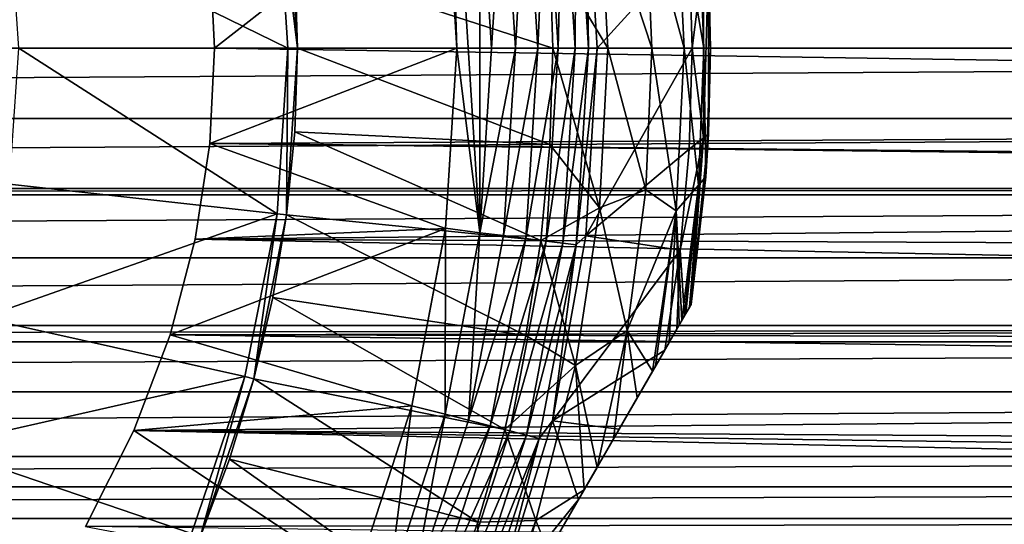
# Model space of a CAD drawing. Header units: metres. Extents: x -109 to 109, y -108 to 40.
# Tile 127 of 230: x 13.01 to 25.82, y -47.19 to -40.63. Entities that reach past the tile are written whole.
import ezdxf

# ---------------------------------------------------------------- set-up
doc = ezdxf.new("R2010")
doc.units = ezdxf.units.M
doc.layers.add('solid_K_24_42_17_000C74_XXXX', color=7, linetype='CONTINUOUS')

msp = doc.modelspace()

# ---------------------------------------------------------------- linework, layer by layer
at = {"layer": 'solid_K_24_42_17_000C74_XXXX'}
for points in [[(18.548353, -36.237534, -45.099998), (18.552551, -38.656322, -45.099998), (18.700001, -41, -45.099998)], [(18.548353, -36.237534, -45.099998), (18.700001, -41, -45.099998), (18.998983, -43.400257, -45.099998)], [(18.548353, -36.237534, -45.099998), (18.998983, -43.400257, -45.099998), (18.998983, -38.599743, -45.099998)], [(19.306656, -38.561001, -45.148735), (18.998983, -38.599743, -45.099998), (19.15, -41, -45.099998)], [(19.306656, -38.561001, -45.148735), (19.15, -41, -45.099998), (19.460104, -41, -45.148735)], [(19.597794, -38.524223, -45.261086), (19.306656, -38.561001, -45.148735), (19.460104, -41, -45.148735)], [(19.597794, -38.524223, -45.261086), (19.460104, -41, -45.148735), (19.753555, -41, -45.261086)], [(19.597794, -38.524223, -45.261086), (19.753555, -41, -45.261086), (19.859322, -38.491184, -45.432106)], [(19.859322, -38.491184, -45.432106), (19.753555, -41, -45.261086), (20.017162, -41, -45.432106)], [(19.859322, -38.491184, -45.432106), (20.017162, -41, -45.432106), (20.079763, -38.463337, -45.654289)], [(20.079763, -38.463337, -45.654289), (20.017162, -41, -45.432106), (20.239357, -41, -45.654289)], [(20.079763, -38.463337, -45.654289), (20.239357, -41, -45.654289), (20.249447, -38.441902, -45.917889)], [(20.249447, -38.441902, -45.917889), (20.239357, -41, -45.654289), (20.410389, -41, -45.917889)], [(20.249447, -38.441902, -45.917889), (20.410389, -41, -45.917889), (20.376642, -38.558868, -46.209816)], [(20.376642, -38.558868, -46.209816), (20.410389, -41, -45.917889), (20.522345, -41, -46.209816)], [(21.721695, -39.684692, -50.834335), (20.376642, -38.558868, -46.209816), (20.522345, -41, -46.209816)], [(18.552521, -38.656078, -27.37269), (15.48271, -39.759857, -15.550629), (15.545517, -41, -15.6)], [(18.552521, -38.656078, -27.37269), (15.545517, -41, -15.6), (18.700001, -41, -27.37269)], [(18.552521, -38.656078, -27.37269), (18.700001, -41, -27.37269), (18.552551, -38.656322, -45.099998)], [(18.552551, -38.656322, -45.099998), (18.700001, -41, -27.37269), (18.700001, -41, -45.099998)], [(18.998983, -38.599743, -45.099998), (18.998983, -43.400257, -45.099998), (19.15, -41, -45.099998)], [(16.358828, -38.846207, -99.599998), (16.5, -41, -99.599998), (12.878904, -39.229721, -99.599998)], [(16.358828, -38.846207, -99.599998), (16.358841, -38.846317, -80.724503), (16.5, -41, -80.724503)], [(16.358828, -38.846207, -99.599998), (16.5, -41, -80.724503), (16.5, -41, -99.599998)], [(16.358841, -38.846317, -80.724503), (16.48226, -38.829952, -80.600006), (16.6245, -41, -80.599998)], [(16.358841, -38.846317, -80.724503), (16.6245, -41, -80.599998), (16.5, -41, -80.724503)], [(16.48226, -38.829952, -80.600006), (16.588909, -39.912769, -71.099998), (16.6245, -41, -71.099998)], [(16.6245, -41, -80.599998), (16.48226, -38.829952, -80.600006), (16.6245, -41, -71.099998)], [(20.556692, -38.92474, -66.942169), (20.661179, -41, -66.942169), (19.910383, -39.747364, -67.77475)], [(20.556692, -38.92474, -66.942169), (21.236048, -41, -66.004898), (20.661179, -41, -66.942169)], [(21.155907, -39.156818, -66.004898), (21.236048, -41, -66.004898), (20.556692, -38.92474, -66.942169)], [(21.553526, -38.884918, -64.989166), (21.657055, -41, -64.989166), (21.155907, -39.156818, -66.004898)], [(21.553526, -38.884918, -64.989166), (21.913818, -41, -63.920048), (21.657055, -41, -64.989166)], [(21.84127, -39.218327, -63.920048), (21.913818, -41, -63.920048), (21.553526, -38.884918, -64.989166)], [(21.155907, -39.156818, -66.004898), (21.657055, -41, -64.989166), (21.236048, -41, -66.004898)], [(16.5, -41, -99.599998), (13, -41, -99.599998), (12.878904, -39.229721, -99.599998)], [(21.84127, -39.218327, -63.920048), (22, -41, -62.825005), (21.913818, -41, -63.920048)], [(21.936333, -39.327488, -62.825005), (22, -41, -62.825005), (21.84127, -39.218327, -63.920048)], [(21.971697, -39.884396, -52.646069), (22, -41, -62.825005), (21.936333, -39.327488, -62.825005)], [(21.76148, -41, -50.834335), (21.721695, -39.684692, -50.834335), (20.522345, -41, -46.209816)], [(21.90917, -39.835163, -51.732384), (21.721695, -39.684692, -50.834335), (21.76148, -41, -50.834335)], [(15.48271, -39.759857, -15.550629), (76.5, -41, -15.6), (15.545517, -41, -15.6)], [(75.288063, -40.082642, -15.573004), (76.5, -41, -15.6), (15.48271, -39.759857, -15.550629)], [(19.910383, -39.747364, -67.77475), (19.949747, -41, -67.77475), (16.588909, -39.912769, -71.099998)], [(20.661179, -41, -66.942169), (19.949747, -41, -67.77475), (19.910383, -39.747364, -67.77475)], [(21.90917, -42.164837, -51.732384), (21.90917, -39.835163, -51.732384), (21.76148, -41, -50.834335)], [(21.90917, -42.164837, -51.732384), (21.971697, -39.884396, -52.646069), (21.90917, -39.835163, -51.732384)], [(19.949747, -41, -67.77475), (16.6245, -41, -71.099998), (16.588909, -39.912769, -71.099998)], [(21.90917, -42.164837, -51.732384), (21.971697, -42.115604, -52.646069), (21.971697, -39.884396, -52.646069)], [(21.971697, -39.884396, -52.646069), (21.971697, -42.115604, -52.646069), (22, -41, -62.825005)], [(75.287918, -40.082531, 15.572997), (-76.5, -41, 15.6), (76.5, -41, 15.6)], [(-75.287918, -40.082531, 15.572997), (-76.5, -41, 15.6), (75.287918, -40.082531, 15.572997)], [(76.5, -41, 15.6), (-76.5, -41, 15.6), (-75.28791, -41.917477, 15.572997)], [(75.28791, -41.917473, 15.572997), (76.5, -41, 15.6), (-75.28791, -41.917477, 15.572997)], [(12.878904, -42.770279, -99.599998), (13, -41, -99.599998), (16.358828, -43.153793, -99.599998)], [(16.358828, -43.153793, -99.599998), (13, -41, -99.599998), (16.5, -41, -99.599998)], [(75.288071, -41.917355, -15.573004), (15.482705, -42.240196, -15.550624), (15.545517, -41, -15.6)], [(18.700001, -41, -27.37269), (15.545517, -41, -15.6), (15.482705, -42.240196, -15.550624)], [(18.700001, -41, -27.37269), (15.482705, -42.240196, -15.550624), (18.552521, -43.343922, -27.37269)], [(76.5, -41, -15.6), (75.288071, -41.917355, -15.573004), (15.545517, -41, -15.6)], [(16.358828, -43.153793, -99.599998), (16.5, -41, -99.599998), (16.358841, -43.153683, -80.724503)], [(16.358841, -43.153683, -80.724503), (16.5, -41, -80.724503), (16.48226, -43.170044, -80.600006)], [(16.5, -41, -99.599998), (16.5, -41, -80.724503), (16.358841, -43.153683, -80.724503)], [(16.482256, -43.170078, -71.099998), (16.6245, -41, -80.599998), (16.588909, -42.087231, -71.099998)], [(16.48226, -43.170044, -80.600006), (16.6245, -41, -80.599998), (16.482256, -43.170078, -71.099998)], [(16.5, -41, -80.724503), (16.6245, -41, -80.599998), (16.48226, -43.170044, -80.600006)], [(16.588909, -42.087231, -71.099998), (16.6245, -41, -80.599998), (16.6245, -41, -71.099998)], [(19.910383, -42.252636, -67.77475), (16.588909, -42.087231, -71.099998), (16.6245, -41, -71.099998)], [(19.910383, -42.252636, -67.77475), (16.6245, -41, -71.099998), (19.949747, -41, -67.77475)], [(18.552521, -43.343922, -27.37269), (18.552551, -43.343678, -45.099998), (18.700001, -41, -45.099998)], [(18.700001, -41, -27.37269), (18.552521, -43.343922, -27.37269), (18.700001, -41, -45.099998)], [(18.998983, -43.400257, -45.099998), (18.700001, -41, -45.099998), (18.552551, -43.343678, -45.099998)], [(19.460104, -41, -45.148735), (19.15, -41, -45.099998), (18.998983, -43.400257, -45.099998)], [(19.306656, -43.438999, -45.148735), (19.460104, -41, -45.148735), (18.998983, -43.400257, -45.099998)], [(19.753555, -41, -45.261086), (19.460104, -41, -45.148735), (19.306656, -43.438999, -45.148735)], [(19.597794, -43.475777, -45.261086), (19.753555, -41, -45.261086), (19.306656, -43.438999, -45.148735)], [(19.597794, -43.475777, -45.261086), (19.859322, -43.508816, -45.432106), (20.017162, -41, -45.432106)], [(19.597794, -43.475777, -45.261086), (20.017162, -41, -45.432106), (19.753555, -41, -45.261086)], [(19.859322, -43.508816, -45.432106), (20.079763, -43.536663, -45.654289), (20.239357, -41, -45.654289)], [(19.859322, -43.508816, -45.432106), (20.239357, -41, -45.654289), (20.017162, -41, -45.432106)], [(20.556692, -43.075268, -66.942169), (19.910383, -42.252636, -67.77475), (19.949747, -41, -67.77475)], [(20.556692, -43.075268, -66.942169), (19.949747, -41, -67.77475), (20.661179, -41, -66.942169)], [(20.079763, -43.536663, -45.654289), (20.249447, -43.558102, -45.917889), (20.410389, -41, -45.917889)], [(20.079763, -43.536663, -45.654289), (20.410389, -41, -45.917889), (20.239357, -41, -45.654289)], [(20.249447, -43.558102, -45.917889), (20.376642, -43.441132, -46.209816), (20.522345, -41, -46.209816)], [(20.410389, -41, -45.917889), (20.249447, -43.558102, -45.917889), (20.522345, -41, -46.209816)], [(21.76148, -41, -50.834335), (20.522345, -41, -46.209816), (20.376642, -43.441132, -46.209816)], [(21.721695, -42.315308, -50.834335), (21.76148, -41, -50.834335), (20.376642, -43.441132, -46.209816)], [(20.556692, -43.075268, -66.942169), (20.661179, -41, -66.942169), (21.155907, -42.843185, -66.004898)], [(20.661179, -41, -66.942169), (21.236048, -41, -66.004898), (21.155907, -42.843185, -66.004898)], [(21.155907, -42.843185, -66.004898), (21.236048, -41, -66.004898), (21.553526, -43.115082, -64.989166)], [(21.236048, -41, -66.004898), (21.657055, -41, -64.989166), (21.553526, -43.115082, -64.989166)], [(21.553526, -43.115082, -64.989166), (21.657055, -41, -64.989166), (21.84127, -42.781673, -63.920048)], [(21.657055, -41, -64.989166), (21.913818, -41, -63.920048), (21.84127, -42.781673, -63.920048)], [(21.90917, -42.164837, -51.732384), (21.76148, -41, -50.834335), (21.721695, -42.315308, -50.834335)], [(21.84127, -42.781673, -63.920048), (21.913818, -41, -63.920048), (21.936333, -42.672512, -62.825005)], [(21.913818, -41, -63.920048), (22, -41, -62.825005), (21.936333, -42.672512, -62.825005)], [(21.971697, -42.115604, -52.646069), (21.936333, -42.672512, -62.825005), (22, -41, -62.825005)], [(75.28791, -41.917473, 15.572997), (-75.28791, -41.917477, 15.572997), (-74.086739, -42.827526, 15.492584)], [(74.086739, -42.827522, 15.492584), (75.28791, -41.917473, 15.572997), (-74.086739, -42.827526, 15.492584)], [(75.288071, -41.917355, -15.573004), (74.087059, -42.827274, -15.492613), (15.482705, -42.240196, -15.550624)], [(19.79244, -43.50034, -67.77475), (16.482256, -43.170078, -71.099998), (16.588909, -42.087231, -71.099998)], [(19.910383, -42.252636, -67.77475), (19.79244, -43.50034, -67.77475), (16.588909, -42.087231, -71.099998)], [(21.971697, -42.115604, -52.646069), (21.745701, -44.335342, -52.646069), (21.936333, -42.672512, -62.825005)], [(21.90917, -42.164837, -51.732384), (21.745701, -44.335342, -52.646069), (21.971697, -42.115604, -52.646069)], [(73.978653, -42.909336, -15.482715), (15.291971, -43.483036, -15.401121), (15.482705, -42.240196, -15.550624)], [(18.552521, -43.343922, -27.37269), (15.482705, -42.240196, -15.550624), (15.291971, -43.483036, -15.401121)], [(74.087059, -42.827274, -15.492613), (73.978653, -42.909336, -15.482715), (15.482705, -42.240196, -15.550624)], [(20.556692, -43.075268, -66.942169), (19.79244, -43.50034, -67.77475), (19.910383, -42.252636, -67.77475)], [(21.90917, -42.164837, -51.732384), (21.60248, -43.625809, -50.834335), (21.662483, -44.479481, -51.732655)], [(21.90917, -42.164837, -51.732384), (21.721695, -42.315308, -50.834335), (21.60248, -43.625809, -50.834335)], [(21.90917, -42.164837, -51.732384), (21.662483, -44.479481, -51.732655), (21.666265, -44.472927, -51.753345)], [(21.90917, -42.164837, -51.732384), (21.666265, -44.472927, -51.753345), (21.726212, -44.369095, -52.201748)], [(21.90917, -42.164837, -51.732384), (21.726212, -44.369095, -52.201748), (21.745701, -44.335342, -52.646069)], [(21.60248, -43.625809, -50.834335), (21.721695, -42.315308, -50.834335), (20.376642, -43.441132, -46.209816)], [(12.517907, -44.507416, -99.599998), (12.878904, -42.770279, -99.599998), (16.358828, -43.153793, -99.599998)], [(21.553526, -43.115082, -64.989166), (21.84127, -42.781673, -63.920048), (21.625631, -44.543308, -63.918968)], [(21.678877, -44.451084, -63.644608), (21.625631, -44.543308, -63.918968), (21.84127, -42.781673, -63.920048)], [(21.729223, -44.363884, -63.233746), (21.678877, -44.451084, -63.644608), (21.84127, -42.781673, -63.920048)], [(21.729223, -44.363884, -63.233746), (21.84127, -42.781673, -63.920048), (21.745701, -44.335342, -62.825005)], [(21.84127, -42.781673, -63.920048), (21.936333, -42.672512, -62.825005), (21.745701, -44.335342, -62.825005)], [(21.745701, -44.335342, -52.646069), (21.745701, -44.335342, -62.825005), (21.936333, -42.672512, -62.825005)], [(74.086739, -42.827522, 15.492584), (-74.086739, -42.827526, 15.492584), (-73.978653, -42.909336, 15.482714)], [(73.978653, -42.90934, 15.482714), (74.086739, -42.827522, 15.492584), (-73.978653, -42.909336, 15.482714)], [(73.978653, -42.90934, 15.482714), (-73.978653, -42.909336, 15.482714), (-72.900192, -43.726192, 15.359944)], [(72.900192, -43.726189, 15.359944), (73.978653, -42.90934, 15.482714), (-72.900192, -43.726192, 15.359944)], [(73.978653, -42.909336, -15.482715), (72.900688, -43.725807, -15.360012), (15.291971, -43.483036, -15.401121)], [(20.556692, -43.075268, -66.942169), (21.155907, -42.843185, -66.004898), (20.916088, -44.672459, -66.004898)], [(20.916088, -44.672459, -66.004898), (21.155907, -42.843185, -66.004898), (21.553526, -43.115082, -64.989166)], [(12.517907, -44.507416, -99.599998), (16.358828, -43.153793, -99.599998), (15.937753, -45.270592, -99.599998)], [(16.358828, -43.153793, -99.599998), (15.937777, -45.270515, -80.724503), (15.937753, -45.270592, -99.599998)], [(15.937777, -45.270515, -80.724503), (16.358841, -43.153683, -80.724503), (16.058029, -45.302753, -80.600006)], [(16.358828, -43.153793, -99.599998), (16.358841, -43.153683, -80.724503), (15.937777, -45.270515, -80.724503)], [(16.358841, -43.153683, -80.724503), (16.48226, -43.170044, -80.600006), (16.058029, -45.302753, -80.600006)], [(16.058029, -45.302753, -80.600006), (16.48226, -43.170044, -80.600006), (16.30509, -44.243153, -71.099998)], [(16.48226, -43.170044, -80.600006), (16.482256, -43.170078, -71.099998), (16.30509, -44.243153, -71.099998)], [(19.596388, -44.738182, -67.77475), (16.30509, -44.243153, -71.099998), (16.482256, -43.170078, -71.099998)], [(19.79244, -43.50034, -67.77475), (19.596388, -44.738182, -67.77475), (16.482256, -43.170078, -71.099998)], [(20.244287, -45.129543, -66.942169), (19.79244, -43.50034, -67.77475), (20.556692, -43.075268, -66.942169)], [(20.244287, -45.129543, -66.942169), (20.556692, -43.075268, -66.942169), (20.916088, -44.672459, -66.004898)], [(20.916088, -44.672459, -66.004898), (21.553526, -43.115082, -64.989166), (21.245975, -45.20089, -64.988487)], [(21.283398, -45.136074, -64.912254), (21.245975, -45.20089, -64.988487), (21.553526, -43.115082, -64.989166)], [(21.462252, -44.82629, -64.483719), (21.283398, -45.136074, -64.912254), (21.553526, -43.115082, -64.989166)], [(21.462252, -44.82629, -64.483719), (21.553526, -43.115082, -64.989166), (21.59152, -44.60239, -64.061211)], [(21.553526, -43.115082, -64.989166), (21.625631, -44.543308, -63.918968), (21.59152, -44.60239, -64.061211)], [(18.552521, -43.343922, -27.37269), (15.291971, -43.483036, -15.401121), (14.966757, -44.729065, -15.147741)], [(18.552521, -43.343922, -27.37269), (14.966757, -44.729065, -15.147741), (18.112455, -45.650692, -27.37269)], [(18.552521, -43.343922, -27.37269), (18.112455, -45.650692, -27.37269), (18.112513, -45.650452, -45.099998)], [(18.552521, -43.343922, -27.37269), (18.112513, -45.650452, -45.099998), (18.552551, -43.343678, -45.099998)], [(18.548353, -45.762466, -45.099998), (18.552551, -43.343678, -45.099998), (18.112513, -45.650452, -45.099998)], [(18.998983, -43.400257, -45.099998), (18.552551, -43.343678, -45.099998), (18.548353, -45.762466, -45.099998)], [(18.84873, -45.839531, -45.148735), (18.998983, -43.400257, -45.099998), (18.548353, -45.762466, -45.099998)], [(18.84873, -45.839531, -45.148735), (19.306656, -43.438999, -45.148735), (18.998983, -43.400257, -45.099998)], [(71.734505, -44.6087, -15.176867), (14.966757, -44.729065, -15.147741), (15.291971, -43.483036, -15.401121)], [(72.900688, -43.725807, -15.360012), (71.734505, -44.6087, -15.176867), (15.291971, -43.483036, -15.401121)], [(19.597794, -43.475777, -45.261086), (19.306656, -43.438999, -45.148735), (18.84873, -45.839531, -45.148735)], [(19.597794, -43.475777, -45.261086), (18.84873, -45.839531, -45.148735), (19.132961, -45.91251, -45.261086)], [(19.597794, -43.475777, -45.261086), (19.132961, -45.91251, -45.261086), (19.859322, -43.508816, -45.432106)], [(19.132961, -45.91251, -45.261086), (19.388287, -45.978065, -45.432106), (19.859322, -43.508816, -45.432106)], [(19.859322, -43.508816, -45.432106), (19.388287, -45.978065, -45.432106), (20.079763, -43.536663, -45.654289)], [(19.388287, -45.978065, -45.432106), (19.6035, -46.033325, -45.654289), (20.079763, -43.536663, -45.654289)], [(20.244287, -45.129543, -66.942169), (19.596388, -44.738182, -67.77475), (19.79244, -43.50034, -67.77475)], [(20.079763, -43.536663, -45.654289), (19.6035, -46.033325, -45.654289), (20.249447, -43.558102, -45.917889)], [(19.6035, -46.033325, -45.654289), (19.769159, -46.075859, -45.917889), (20.249447, -43.558102, -45.917889)], [(20.249447, -43.558102, -45.917889), (19.769159, -46.075859, -45.917889), (19.941599, -45.847603, -46.209816)], [(20.249447, -43.558102, -45.917889), (19.941599, -45.847603, -46.209816), (20.376642, -43.441132, -46.209816)], [(21.60248, -43.625809, -50.834335), (20.376642, -43.441132, -46.209816), (19.941599, -45.847603, -46.209816)], [(21.60248, -43.625809, -50.834335), (19.941599, -45.847603, -46.209816), (21.404276, -44.926708, -50.834335)], [(21.60248, -43.625809, -50.834335), (21.404276, -44.926708, -50.834335), (21.561462, -44.654449, -51.297993)], [(21.60248, -43.625809, -50.834335), (21.561462, -44.654449, -51.297993), (21.662483, -44.479481, -51.732655)], [(72.900192, -43.726189, 15.359944), (-72.900192, -43.726192, 15.359944), (-71.733826, -44.609215, 15.176744)], [(71.733833, -44.609211, 15.176745), (72.900192, -43.726189, 15.359944), (-71.733826, -44.609215, 15.176744)], [(19.322996, -45.961277, -67.77475), (16.058012, -45.302822, -71.099998), (16.30509, -44.243153, -71.099998)], [(16.058029, -45.302753, -80.600006), (16.30509, -44.243153, -71.099998), (16.058012, -45.302822, -71.099998)], [(19.596388, -44.738182, -67.77475), (19.322996, -45.961277, -67.77475), (16.30509, -44.243153, -71.099998)], [(13.777818, -58.13612, -63.233734), (21.745701, -44.335342, -62.825005), (13.761341, -58.164658, -62.825005)], [(21.745701, -44.335342, -52.646069), (13.761341, -58.164658, -62.825005), (21.745701, -44.335342, -62.825005)], [(13.761341, -58.164658, -52.646069), (13.761341, -58.164658, -62.825005), (21.745701, -44.335342, -52.646069)], [(13.761341, -58.164658, -52.646069), (21.745701, -44.335342, -52.646069), (21.726212, -44.369095, -52.201748)], [(13.780829, -58.130905, -52.201748), (13.761341, -58.164658, -52.646069), (21.726212, -44.369095, -52.201748)], [(13.777818, -58.13612, -63.233734), (21.729223, -44.363884, -63.233746), (21.745701, -44.335342, -62.825005)], [(13.777818, -58.13612, -63.233734), (13.828163, -58.04892, -63.644596), (21.729223, -44.363884, -63.233746)], [(13.780829, -58.130905, -52.201748), (21.726212, -44.369095, -52.201748), (21.666265, -44.472927, -51.753345)], [(13.828163, -58.04892, -63.644596), (21.678877, -44.451084, -63.644608), (21.729223, -44.363884, -63.233746)], [(13.828163, -58.04892, -63.644596), (13.88141, -57.956692, -63.918968), (21.678877, -44.451084, -63.644608)], [(13.88141, -57.956692, -63.918968), (21.625631, -44.543308, -63.918968), (21.678877, -44.451084, -63.644608)], [(11.923703, -46.179287, -99.599998), (12.517907, -44.507416, -99.599998), (15.937753, -45.270592, -99.599998)], [(13.840775, -58.027073, -51.753345), (13.780829, -58.130905, -52.201748), (21.666265, -44.472927, -51.753345)], [(13.840775, -58.027073, -51.753345), (21.666265, -44.472927, -51.753345), (21.662483, -44.479481, -51.732655)], [(13.844559, -58.020519, -51.732655), (13.840775, -58.027073, -51.753345), (21.662483, -44.479481, -51.732655)], [(13.844559, -58.020519, -51.732655), (21.662483, -44.479481, -51.732655), (21.561462, -44.654449, -51.297993)], [(13.915521, -57.89761, -64.061203), (21.625631, -44.543308, -63.918968), (13.88141, -57.956692, -63.918968)], [(13.915521, -57.89761, -64.061203), (21.59152, -44.60239, -64.061211), (21.625631, -44.543308, -63.918968)], [(71.733833, -44.609211, 15.176745), (-71.733826, -44.609215, 15.176744), (-71.455009, -44.820492, 15.124941)], [(71.455009, -44.820496, 15.124941), (71.733833, -44.609211, 15.176745), (-71.455009, -44.820492, 15.124941)], [(13.945579, -57.845551, -51.297993), (13.844559, -58.020519, -51.732655), (21.561462, -44.654449, -51.297993)], [(14.04479, -57.67371, -64.483719), (21.59152, -44.60239, -64.061211), (13.915521, -57.89761, -64.061203)], [(13.945579, -57.845551, -51.297993), (21.561462, -44.654449, -51.297993), (21.404276, -44.926708, -50.834335)], [(14.04479, -57.67371, -64.483719), (21.462252, -44.82629, -64.483719), (21.59152, -44.60239, -64.061211)], [(71.734505, -44.6087, -15.176867), (71.455002, -44.820503, -15.124939), (14.966757, -44.729065, -15.147741)], [(20.244287, -45.129543, -66.942169), (20.916088, -44.672459, -66.004898), (20.522343, -46.454258, -66.007469)], [(20.737797, -46.081081, -65.768265), (20.522343, -46.454258, -66.007469), (20.916088, -44.672459, -66.004898)], [(20.737797, -46.081081, -65.768265), (20.916088, -44.672459, -66.004898), (21.045269, -45.548527, -65.343567)], [(20.916088, -44.672459, -66.004898), (21.245975, -45.20089, -64.988487), (21.045269, -45.548527, -65.343567)], [(71.455009, -44.820496, 15.124941), (-71.455009, -44.820492, 15.124941), (-70.594658, -45.471935, 14.945292)], [(70.594666, -45.471931, 14.945294), (71.455009, -44.820496, 15.124941), (-70.594658, -45.471935, 14.945292)], [(14.04479, -57.67371, -64.483719), (14.223642, -57.36393, -64.912254), (21.462252, -44.82629, -64.483719)], [(14.223642, -57.36393, -64.912254), (21.283398, -45.136074, -64.912254), (21.462252, -44.82629, -64.483719)], [(70.595482, -45.47131, -14.945481), (14.497429, -45.974827, -14.785503), (14.966757, -44.729065, -15.147741)], [(18.112455, -45.650692, -27.37269), (14.966757, -44.729065, -15.147741), (14.497429, -45.974827, -14.785503)], [(71.455002, -44.820503, -15.124939), (70.595482, -45.47131, -14.945481), (14.966757, -44.729065, -15.147741)], [(20.244287, -45.129543, -66.942169), (19.322996, -45.961277, -67.77475), (19.596388, -44.738182, -67.77475)], [(14.102766, -57.573292, -50.834335), (13.945579, -57.845551, -51.297993), (21.404276, -44.926708, -50.834335)], [(20.809351, -45.957146, -49.454231), (14.102766, -57.573292, -50.834335), (21.404276, -44.926708, -50.834335)], [(20.809351, -45.957146, -49.454231), (21.404276, -44.926708, -50.834335), (19.941599, -45.847603, -46.209816)], [(14.223642, -57.36393, -64.912254), (14.261064, -57.299114, -64.988487), (21.283398, -45.136074, -64.912254)], [(14.261064, -57.299114, -64.988487), (21.245975, -45.20089, -64.988487), (21.283398, -45.136074, -64.912254)], [(14.461778, -56.951466, -65.343575), (21.245975, -45.20089, -64.988487), (14.261064, -57.299114, -64.988487)], [(14.461778, -56.951466, -65.343575), (21.045269, -45.548527, -65.343567), (21.245975, -45.20089, -64.988487)], [(19.727127, -47.142052, -66.942169), (19.322996, -45.961277, -67.77475), (20.244287, -45.129543, -66.942169)], [(19.727127, -47.142052, -66.942169), (20.244287, -45.129543, -66.942169), (20.354094, -46.745674, -66.169144)], [(20.244287, -45.129543, -66.942169), (20.522343, -46.454258, -66.007469), (20.354094, -46.745674, -66.169144)], [(11.923703, -46.179287, -99.599998), (15.937753, -45.270592, -99.599998), (15.243942, -47.314415, -99.599998)], [(15.937753, -45.270592, -99.599998), (15.244012, -47.314278, -80.724503), (15.243942, -47.314415, -99.599998)], [(15.244012, -47.314278, -80.724503), (15.937777, -45.270515, -80.724503), (15.359031, -47.361931, -80.600006)], [(15.937753, -45.270592, -99.599998), (15.937777, -45.270515, -80.724503), (15.244012, -47.314278, -80.724503)], [(15.937777, -45.270515, -80.724503), (16.058029, -45.302753, -80.600006), (15.359031, -47.361931, -80.600006)], [(15.359031, -47.361931, -80.600006), (16.058029, -45.302753, -80.600006), (15.742273, -46.34367, -71.099998)], [(16.058029, -45.302753, -80.600006), (16.058012, -45.302822, -71.099998), (15.742273, -46.34367, -71.099998)], [(18.973343, -47.164791, -67.77475), (15.742273, -46.34367, -71.099998), (16.058012, -45.302822, -71.099998)], [(19.322996, -45.961277, -67.77475), (18.973343, -47.164791, -67.77475), (16.058012, -45.302822, -71.099998)], [(70.594666, -45.471931, 14.945294), (-70.594658, -45.471935, 14.945292), (-69.488472, -46.309757, 14.668554)], [(69.48848, -46.309753, 14.668555), (70.594666, -45.471931, 14.945294), (-69.488472, -46.309757, 14.668554)], [(70.595482, -45.47131, -14.945481), (69.489418, -46.30904, -14.668814), (14.497429, -45.974827, -14.785503)], [(14.461778, -56.951466, -65.343575), (14.769282, -56.418854, -65.768311), (21.045269, -45.548527, -65.343567)], [(14.769282, -56.418854, -65.768311), (20.737797, -46.081081, -65.768265), (21.045269, -45.548527, -65.343567)], [(18.112455, -45.650692, -27.37269), (14.497429, -45.974827, -14.785503), (17.386784, -47.884022, -27.37269)], [(18.112455, -45.650692, -27.37269), (17.386784, -47.884022, -27.37269), (17.386818, -47.883923, -45.099998)], [(18.112455, -45.650692, -27.37269), (17.386818, -47.883923, -45.099998), (18.112513, -45.650452, -45.099998)], [(17.80518, -48.04966, -45.099998), (18.112513, -45.650452, -45.099998), (17.386818, -47.883923, -45.099998)], [(18.548353, -45.762466, -45.099998), (18.112513, -45.650452, -45.099998), (17.80518, -48.04966, -45.099998)], [(18.093548, -48.163742, -45.148735), (18.548353, -45.762466, -45.099998), (17.80518, -48.04966, -45.099998)], [(18.093548, -48.163742, -45.148735), (18.84873, -45.839531, -45.148735), (18.548353, -45.762466, -45.099998)], [(19.132961, -45.91251, -45.261086), (18.84873, -45.839531, -45.148735), (18.093548, -48.163742, -45.148735)], [(19.769159, -46.075859, -45.917889), (19.223396, -48.185242, -46.209816), (19.941599, -45.847603, -46.209816)], [(20.28174, -46.870995, -48.419262), (19.941599, -45.847603, -46.209816), (19.223396, -48.185242, -46.209816)], [(20.809351, -45.957146, -49.454231), (19.941599, -45.847603, -46.209816), (20.28174, -46.870995, -48.419262)], [(68.421242, -47.117916, -14.3503), (13.867616, -47.220512, -14.306126), (14.497429, -45.974827, -14.785503)], [(17.386784, -47.884022, -27.37269), (14.497429, -45.974827, -14.785503), (13.867616, -47.220512, -14.306126)], [(20.809351, -45.957146, -49.454231), (14.697683, -56.542866, -49.454247), (14.102766, -57.573292, -50.834335)], [(68.968513, -46.703419, -14.52002), (68.421242, -47.117916, -14.3503), (14.497429, -45.974827, -14.785503)], [(69.489418, -46.30904, -14.668814), (68.968513, -46.703419, -14.52002), (14.497429, -45.974827, -14.785503)], [(20.809351, -45.957146, -49.454231), (20.28174, -46.870995, -48.419262), (14.697683, -56.542866, -49.454247)], [(19.132961, -45.91251, -45.261086), (18.093548, -48.163742, -45.148735), (18.366392, -48.27177, -45.261086)], [(19.132961, -45.91251, -45.261086), (18.366392, -48.27177, -45.261086), (19.388287, -45.978065, -45.432106)], [(18.366392, -48.27177, -45.261086), (18.611486, -48.368809, -45.432106), (19.388287, -45.978065, -45.432106)], [(19.388287, -45.978065, -45.432106), (18.611486, -48.368809, -45.432106), (19.6035, -46.033325, -45.654289)], [(19.727127, -47.142052, -66.942169), (18.973343, -47.164791, -67.77475), (19.322996, -45.961277, -67.77475)], [(14.769282, -56.418854, -65.768311), (14.984707, -56.045727, -66.007477), (20.737797, -46.081081, -65.768265)], [(14.984707, -56.045727, -66.007477), (20.522343, -46.454258, -66.007469), (20.737797, -46.081081, -65.768265)], [(18.611486, -48.368809, -45.432106), (18.818079, -48.450603, -45.654289), (19.6035, -46.033325, -45.654289)], [(19.6035, -46.033325, -45.654289), (18.818079, -48.450603, -45.654289), (19.769159, -46.075859, -45.917889)], [(18.818079, -48.450603, -45.654289), (18.977098, -48.513565, -45.917889), (19.769159, -46.075859, -45.917889)], [(19.769159, -46.075859, -45.917889), (18.977098, -48.513565, -45.917889), (19.223396, -48.185242, -46.209816)], [(11.107414, -47.754639, -99.599998), (11.923703, -46.179287, -99.599998), (15.243942, -47.314415, -99.599998)], [(69.48848, -46.309753, 14.668555), (-69.488472, -46.309757, 14.668554), (-68.968529, -46.7034, 14.520028)], [(68.968529, -46.703403, 14.520028), (69.48848, -46.309753, 14.668555), (-68.968529, -46.7034, 14.520028)], [(18.548811, -48.343979, -67.77475), (15.359006, -47.361992, -71.099998), (15.742273, -46.34367, -71.099998)], [(15.359031, -47.361931, -80.600006), (15.742273, -46.34367, -71.099998), (15.359006, -47.361992, -71.099998)], [(18.973343, -47.164791, -67.77475), (18.548811, -48.343979, -67.77475), (15.742273, -46.34367, -71.099998)], [(15.153022, -55.754196, -66.169205), (20.522343, -46.454258, -66.007469), (14.984707, -56.045727, -66.007477)], [(15.153022, -55.754196, -66.169205), (20.354094, -46.745674, -66.169144), (20.522343, -46.454258, -66.007469)], [(68.968529, -46.703403, 14.520028), (-68.968529, -46.7034, 14.520028), (-68.420197, -47.118698, 14.349966)], [(68.420204, -47.118694, 14.349968), (68.968529, -46.703403, 14.520028), (-68.420197, -47.118698, 14.349966)], [(15.153022, -55.754196, -66.169205), (19.891602, -47.546738, -66.526527), (20.354094, -46.745674, -66.169144)], [(19.891602, -47.546738, -66.526527), (19.727127, -47.142052, -66.942169), (20.354094, -46.745674, -66.169144)], [(20.28174, -46.870995, -48.419262), (15.225303, -55.629002, -48.419258), (14.697683, -56.542866, -49.454247)], [(20.28174, -46.870995, -48.419262), (19.807489, -47.692421, -47.647266), (15.225303, -55.629002, -48.419258)], [(20.28174, -46.870995, -48.419262), (19.223396, -48.185242, -46.209816), (19.807489, -47.692421, -47.647266)], [(68.420204, -47.118694, 14.349968), (-68.420197, -47.118698, 14.349966), (-67.395111, -47.894825, 13.99362)], [(67.395119, -47.894817, 13.993623), (68.420204, -47.118694, 14.349968), (-67.395111, -47.894825, 13.99362)], [(68.421242, -47.117916, -14.3503), (67.396217, -47.893986, -13.994033), (13.867616, -47.220512, -14.306126)], [(19.00967, -49.074284, -66.952911), (18.973343, -47.164791, -67.77475), (19.727127, -47.142052, -66.942169)], [(19.351751, -48.481781, -66.820518), (19.00967, -49.074284, -66.952911), (19.727127, -47.142052, -66.942169)], [(19.891602, -47.546738, -66.526527), (19.351751, -48.481781, -66.820518), (19.727127, -47.142052, -66.942169)], [(19.00967, -49.074284, -66.952911), (18.548811, -48.343979, -67.77475), (18.973343, -47.164791, -67.77475)]]:
    msp.add_3dface(points, dxfattribs=at)

doc.saveas('drawing.dxf')
